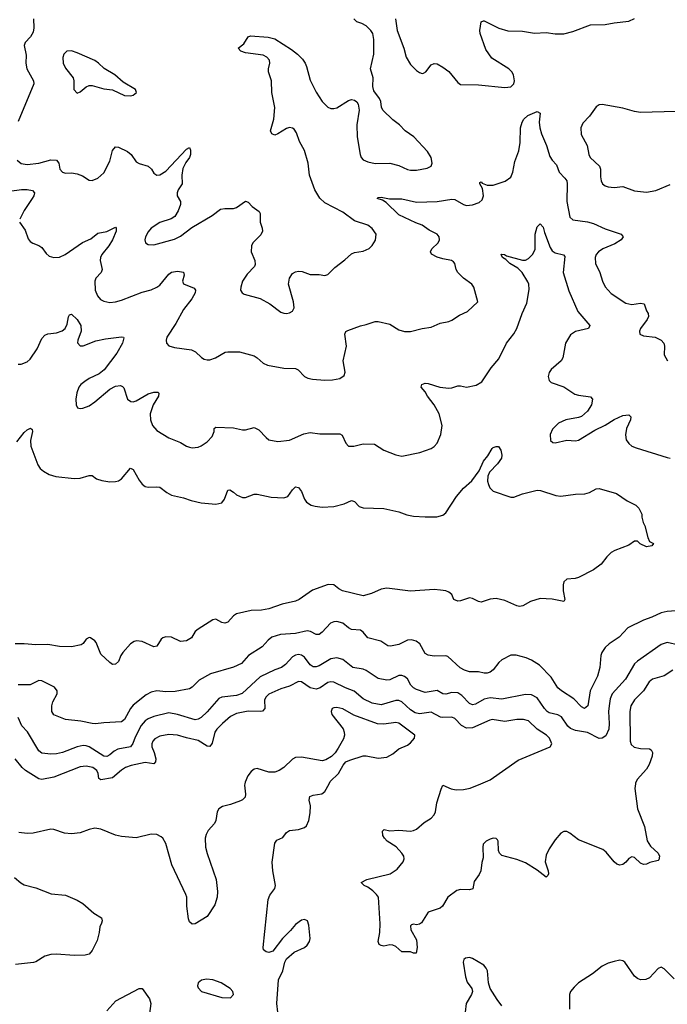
# Model space of a CAD drawing. Header units: inches. Extents: x 884691 to 1028259, y 526745 to 653629.
# Tile 10 of 241: x 930320 to 934711, y 558504 to 565184. Entities that reach past the tile are written whole.
import ezdxf

# ---------------------------------------------------------------- set-up
doc = ezdxf.new("R2010")
doc.units = ezdxf.units.IN
doc.header["$MEASUREMENT"] = 0
doc.layers.add('A9535', color=7, linetype='Continuous')
doc.layers.add('A9536', color=7, linetype='Continuous')

msp = doc.modelspace()

# ---------------------------------------------------------------- linework, layer by layer
at = {"layer": 'A9535', "color": 6}
for points, elevation in [([(931845.7, 560000), (931843.8, 559990), (931851.9, 559930), (931848.3, 559910), (931830, 559890.4), (931816.2, 559883.8), (931750, 559859.9), (931694.2, 559845.8), (931669.2, 559830.8), (931658.7, 559810), (931649.2, 559750), (931641.1, 559730), (931597.3, 559682.7), (931583.2, 559656.8), (931577.6, 559630), (931580.1, 559570), (931590, 559527.2), (931651, 559350), (931661.2, 559270), (931658.9, 559230), (931642.2, 559177.8), (931590, 559098.5), (931510, 559050.5), (931490, 559046.9), (931470, 559064.5), (931464.4, 559084.4), (931452.1, 559170), (931452, 559230), (931446.4, 559250), (931350.3, 559450.3), (931310, 559594.6), (931290.9, 559630), (931279.7, 559639.7), (931250, 559655.1), (931210, 559658.8), (931110, 559634.2), (931010, 559642.7), (930970, 559652.5), (930870, 559691.6), (930830, 559698.7), (930790, 559691), (930730, 559667.4), (930670, 559660.1), (930624.2, 559664.2), (930550, 559690.9), (930530, 559693.2), (930410, 559665.4), (930370, 559662.2), (930314.5, 559670)], 2600), ([(932069.1, 558450), (932064, 558510), (932074.2, 558670), (932103.8, 558730), (932117.9, 558790), (932128.6, 558811.4), (932182, 558858), (932250, 558890.1), (932270, 558904.8), (932285.5, 558930), (932289.3, 558950), (932281, 559041), (932271.9, 559070), (932250, 559079), (932230, 559074.5), (932190, 559045.3), (932156.4, 559003.6), (932102.1, 558950), (932036.7, 558863.3), (932010, 558856.1), (931990, 558860.7), (931973.6, 558873.6), (931970.4, 558890.4), (932005.2, 559214.8), (932016.3, 559243.7), (932049.9, 559290), (932054.8, 559310), (932035.6, 559410), (932032, 559468), (932050, 559596.8), (932062.8, 559617.1), (932103.8, 559636.2), (932130, 559670.4), (932150, 559683.3), (932209.7, 559690.3), (932250, 559704.4), (932264.6, 559715.4), (932280.8, 559750), (932290, 559803.8), (932290.9, 559850), (932283.2, 559890), (932286.9, 559913.1), (932310, 559923.4), (932368.8, 559931.2), (932390, 559946.9), (932417.5, 560000)], 2600), ([(934495, 560000), (934492.2, 559967.8), (934510, 559830), (934557, 559710), (934574, 559614), (934597.7, 559577.7), (934648.9, 559530), (934657.8, 559510), (934655, 559485), (934650, 559480.3), (934593.1, 559466.9), (934570, 559455.5), (934550, 559452.8), (934530, 559462), (934490, 559500.8), (934470, 559504.4), (934450, 559492.6), (934430, 559468.3), (934410, 559452.6), (934390, 559448.7), (934370, 559454.2), (934350, 559470.9), (934297.2, 559537.2), (934274.7, 559554.7), (934110, 559620.9), (934050, 559666.1), (934030, 559677.3), (934010, 559676.8), (933990, 559664.2), (933950, 559620.2), (933910, 559559.8), (933890, 559514.9), (933882.7, 559470), (933903.4, 559410), (933905.4, 559390), (933901.5, 559378.5), (933890, 559366.7), (933830, 559414.6), (933750, 559462.9), (933690, 559487.3), (933590, 559513.7), (933573.7, 559530), (933567, 559547), (933564.1, 559610), (933559.4, 559619.4), (933549.8, 559629.8), (933530, 559630.4), (933510, 559623.6), (933482.5, 559610), (933463.8, 559590), (933459.9, 559570), (933462.2, 559497.8), (933452.9, 559467.1), (933447.2, 559410), (933435.3, 559384.7), (933402, 559338), (933392.1, 559287.9), (933370, 559280.3), (933310, 559282.5), (933284.3, 559275.7), (933222, 559230), (933187, 559170), (933170, 559155.4), (933090, 559128.6), (933043.5, 559056.5), (933030, 559047.8), (933010, 559044.2), (932990, 559048), (932976.1, 559043.9), (932970, 559037.2), (932973.1, 559010), (933010, 558940.7), (933015, 558890), (933008.9, 558851.1), (932990, 558849.8), (932970, 558859.1), (932910, 558860.4), (932870, 558896.4), (932850, 558905.3), (932830, 558906.8), (932790, 558899.1), (932770, 558902.3), (932758.2, 558910), (932751.7, 558930), (932762.5, 558990), (932763.5, 559050), (932753.2, 559230), (932740.3, 559250), (932714.2, 559274.2), (932679.5, 559299.5), (932655.1, 559310), (932635.6, 559330), (932674.5, 559350), (932831.9, 559388.1), (932879.4, 559420.6), (932920.8, 559470), (932926.9, 559490), (932924.3, 559510), (932911.6, 559530), (932872.9, 559572.9), (932811.9, 559610), (932793.3, 559630), (932782.7, 559650), (932780.5, 559679.5), (932790.9, 559689.1), (932830, 559681.8), (932890, 559685.7), (932970, 559679.1), (932990, 559682), (933010, 559691.8), (933063.5, 559736.5), (933110, 559767.8), (933129.9, 559790), (933138.7, 559810), (933147.7, 559870), (933176.9, 559963.1), (933190, 559991.1), (933246.8, 559966.8), (933279.1, 559959.1), (933330, 559960.5), (933373.5, 559970), (933446.2, 560000)], 2500), ([(930283.9, 559363.9), (930327.3, 559327.3), (930350, 559314.5), (930430, 559293.9), (930532.9, 559252.9), (930630, 559244.4), (930710.2, 559210), (930747.1, 559187.1), (930822.3, 559122.3), (930873.6, 559090), (930877.8, 559070), (930875, 559055), (930863.3, 559030), (930858.4, 558990), (930843.9, 558936.1), (930812, 558868), (930790, 558843.6), (930762.8, 558837.2), (930690, 558834.8), (930570, 558843.8), (930530, 558841.2), (930490.3, 558829.7), (930430, 558793), (930412.5, 558787.5), (930290, 558773)], 2600), ([(933590, 558493.8), (933557.1, 558537.1), (933511.3, 558611.3), (933499.7, 558650), (933492.1, 558730), (933483.5, 558750), (933466.7, 558770), (933390, 558814.2), (933370, 558820.4), (933342.9, 558817.1), (933331, 558809), (933326.3, 558790), (933342.3, 558690), (933353.8, 558653.8), (933386, 558610), (933390.9, 558590), (933384.7, 558570), (933348.3, 558510), (933341.7, 558450)], 2600), ([(934757.6, 558677.6), (934690, 558745.4), (934670, 558755.8), (934650, 558747.5), (934590, 558683.8), (934566.9, 558673.1), (934530, 558670.2), (934510, 558678.2), (934490, 558694.4), (934423.1, 558790), (934410, 558799.1), (934390, 558802.6), (934350, 558795.4), (934310, 558783.7), (934270, 558762.2), (934203.2, 558710), (934109.6, 558650.4), (934078.9, 558621.1), (934055.6, 558590), (934049, 558571), (934047.6, 558470)], 2600), ([(930910, 558460.3), (930971.7, 558528.3), (931130, 558611.6), (931150, 558611.2), (931200.4, 558540.4), (931209.7, 558510), (931198.8, 558441.2)], 2600)]:
    msp.add_lwpolyline(points, dxfattribs=dict(at, elevation=elevation))
at = {"layer": 'A9535', "color": 6, "elevation": 2700}
msp.add_lwpolyline([(931586.4, 558673.6), (931552.2, 558667.8), (931529.2, 558650), (931526.3, 558630), (931530, 558616.3), (931552.4, 558590), (931690, 558550.2), (931750, 558546.8), (931769.8, 558570), (931764.2, 558590), (931748, 558610), (931685.3, 558650), (931630, 558668.8)], close=True, dxfattribs=at)
at = {"layer": 'A9536', "color": 6}
for points, elevation in [([(930303.1, 564230), (930329.5, 564209.5), (930370, 564202.6), (930450, 564211), (930530, 564233.7), (930570, 564230.6), (930585.2, 564210), (930591.2, 564170), (930610, 564149), (930630, 564143.1), (930670, 564145.5), (930710, 564138.9), (930744.9, 564124.9), (930790, 564094.3), (930810, 564092.5), (930850, 564108.3), (930890, 564145.9), (930930, 564223.9), (930950, 564296.6), (930970, 564320.9), (930990, 564319.2), (931050.1, 564290), (931075.6, 564270), (931110, 564220.4), (931128.8, 564208.8), (931190.1, 564190), (931212.5, 564170), (931230, 564142), (931250, 564129), (931270, 564132.4), (931310, 564156.6), (931450, 564304.7), (931470, 564317.3), (931478.2, 564298.2), (931477, 564270), (931470.3, 564249.7), (931445.7, 564214.3), (931426.5, 564173.5), (931418.4, 564130), (931422.4, 564070), (931393.5, 564030), (931386.6, 564010), (931387.5, 563990), (931410.1, 563950), (931410.1, 563930), (931393.5, 563886.5), (931370.6, 563850), (931347.3, 563832.7), (931270, 563808.7), (931210.1, 563770), (931190, 563745.9), (931171.9, 563710), (931167.8, 563690), (931173.5, 563670), (931190, 563658.7), (931230, 563655.7), (931370, 563695.4), (931410, 563714.9), (931486.7, 563773.3), (931623.9, 563856.1), (931681.5, 563898.5), (931710, 563903.4), (931770, 563902.5), (931790, 563909.6), (931850, 563952.5), (931870, 563945.1), (931895.7, 563915.7), (931943.7, 563883.7), (931949.6, 563869.6), (931950.1, 563810), (931964.5, 563770), (931966.1, 563750), (931955.1, 563724.9), (931900.6, 563670), (931891.1, 563650), (931888.8, 563608.8), (931913.3, 563550), (931915.7, 563524.3), (931911, 563509), (931862.7, 563457.3), (931831.6, 563410), (931818.6, 563370), (931817.6, 563350), (931828.4, 563330), (931842.1, 563322.1), (931950, 563292.4), (932017, 563257), (932090, 563200.7), (932110, 563192.5), (932130, 563190.8), (932150, 563195), (932170, 563205.8), (932181.1, 563230), (932176.9, 563270), (932143.5, 563390), (932149.1, 563430.9), (932170, 563461.2), (932190, 563472.6), (932210, 563477.4), (932235.1, 563475), (932290, 563456.5), (932350, 563455.5), (932390, 563448.7), (932410, 563454.9), (932456.6, 563503.3), (932525.5, 563554.5), (932570, 563595.9), (932590, 563604.5), (932650, 563612.8), (932690, 563631.2), (932710, 563652.4), (932731.5, 563688.5), (932736, 563730), (932710, 563768.6), (932680.6, 563790), (932590, 563819.7), (932510, 563878.5), (932390, 563941.6), (932354.3, 563974.3), (932320.7, 564030), (932285.9, 564130), (932275, 564210), (932250, 564296.4), (932217.3, 564357.3), (932196.9, 564417), (932180.3, 564440.3), (932170, 564448.8), (932150, 564452.3), (932130, 564446.2), (932070, 564409), (932050, 564401.8), (932028.4, 564410), (932020.7, 564430), (932043.4, 564510), (932048.9, 564588.9), (932029.9, 564690.1), (932027.8, 564770), (932007.9, 564830), (932006.8, 564850), (932016.6, 564890), (932013.6, 564910), (931996.4, 564930), (931970, 564942.7), (931850, 564958.9), (931818.5, 564970), (931801.4, 564990), (931839.4, 565020.6), (931870, 565067.1), (931885, 565075), (932004.6, 565064.6), (932050, 565054.1), (932162.2, 564982.2), (932203.6, 564950), (932236.5, 564916.5), (932255, 564890), (932265.6, 564865.6), (932290, 564773.1), (932330, 564691.5), (932370, 564628.6), (932410, 564590.1), (932430, 564581.7), (932450, 564580.8), (932470, 564586.2), (932550, 564634.9), (932570, 564641.7), (932590, 564639.3), (932606.2, 564626.2), (932615.2, 564610), (932621.5, 564570), (932605.8, 564470), (932607.8, 564390), (932628.9, 564268.9), (932635.8, 564250), (932650, 564234.3), (932680.7, 564220.7), (932730, 564207.9), (932830, 564211), (932890, 564194), (932950, 564168.4), (932970, 564163.4), (933010, 564162.7), (933083.9, 564176.1), (933110, 564189.4), (933117.1, 564210), (933110.5, 564250), (933084.6, 564290), (932991.5, 564390), (932933.1, 564430), (932894.7, 564470), (932850, 564505.6), (932782.1, 564570), (932773.2, 564590), (932768.5, 564630), (932760.3, 564650), (932721.1, 564701.2), (932713.4, 564730), (932717.4, 564790), (932698.2, 564850), (932720.8, 564950), (932721.6, 565050), (932714.7, 565090), (932701.6, 565110), (932670, 565141.6), (932639.1, 565159.1), (932606.8, 565170), (932586.6, 565190)], 2500), ([(930412.5, 565190), (930415.4, 565130), (930410, 565099.4), (930392.3, 565067.7), (930357.4, 565030), (930349.2, 565010), (930362.7, 564942.7), (930361.6, 564890), (930367.6, 564850), (930413.7, 564770), (930415.3, 564750), (930310, 564493.1)], 2500), ([(932868.9, 565188.9), (932880.1, 565110), (932925.5, 564990), (932941.6, 564930), (932970, 564880.5), (933010, 564840.1), (933030, 564826.2), (933050, 564819.8), (933058.2, 564821.8), (933074.6, 564830), (933110, 564878.5), (933130, 564886.7), (933150, 564884.1), (933190, 564862.5), (933230, 564833.7), (933290, 564757.7), (933310, 564745), (933430, 564741.7), (933610, 564723.5), (933650, 564729.7), (933670, 564748.9), (933674.7, 564770), (933669, 564810), (933657.1, 564830), (933636.7, 564850), (933522.6, 564922.6), (933481.5, 564981.5), (933441.3, 565090), (933439.3, 565110), (933449.4, 565170), (933464.1, 565175.9), (933470, 565176.6), (933570, 565127.6), (933630, 565109.3), (933730, 565105.6), (933810, 565093.4), (933890, 565097.1), (933950, 565089.3), (934010, 565088.5), (934070, 565103.3), (934190, 565149.5), (934290, 565151.1), (934350, 565163.2), (934450, 565173.6), (934490, 565192.6)], 2500), ([(930318.7, 563810), (930356.2, 563756.2), (930377, 563697), (930390, 563679.7), (930407.7, 563667.7), (930450, 563653.2), (930470, 563639.1), (930498.6, 563598.6), (930519.9, 563579.9), (930550, 563570.6), (930590, 563573.8), (930628.8, 563591.2), (930746.4, 563673.6), (930802.5, 563697.5), (930850, 563736.6), (930910, 563746.5), (930970, 563775.5), (930974.5, 563770), (930973.9, 563750), (930950, 563690.6), (930923.7, 563650), (930875.5, 563590), (930867.1, 563570), (930864.8, 563550), (930878.9, 563490), (930871.2, 563470), (930836.9, 563430), (930829.2, 563410), (930830.9, 563350), (930846.8, 563310), (930866.6, 563286.6), (930890, 563273.4), (930930, 563266.4), (930970, 563270.3), (931010, 563281.9), (931150, 563334.7), (931210, 563350.9), (931250, 563370.3), (931270, 563384.1), (931330, 563457), (931350, 563471.5), (931390, 563479), (931431.5, 563471.5), (931435.7, 563450), (931422.9, 563410), (931430, 563392.9), (931501.9, 563361.9), (931512.3, 563350), (931510.6, 563330), (931487.3, 563290), (931430, 563218.5), (931377.5, 563122.5), (931317.9, 563030), (931313.4, 563010), (931315.9, 562990), (931330, 562970.7), (931370, 562959.5), (931484.4, 562944.4), (931511, 562931), (931552.3, 562892.3), (931570, 562881.7), (931590, 562877.4), (931610, 562877.2), (931647.6, 562890), (931712.3, 562927.7), (931730, 562931.8), (931811, 562931), (931910, 562902.5), (931930, 562890.6), (931970, 562854.6), (931999.5, 562839.5), (932110, 562819.5), (932190, 562817.5), (932207.9, 562807.9), (932250, 562764.1), (932272.6, 562752.6), (932305.1, 562745.1), (932390, 562738.2), (932440, 562740), (932490, 562750.1), (932521.1, 562770), (932527.7, 562792.3), (932512.3, 562870), (932534.8, 562970), (932525.3, 563050), (932531.5, 563068.5), (932544.1, 563075.9), (932630, 563107.9), (932670, 563115.6), (932730, 563137), (932750, 563136.8), (932830, 563118.3), (932890, 563080.5), (932930, 563068.6), (932970, 563069.7), (933049.9, 563090.1), (933110, 563099), (933170, 563124.4), (933230, 563136.1), (933250, 563145.8), (933301.3, 563178.7), (933356.1, 563203.9), (933427.6, 563270), (933398.8, 563370), (933384.8, 563390), (933328.7, 563430), (933290, 563467.9), (933280, 563490), (933271.3, 563530), (933261.2, 563541.2), (933248.7, 563550), (933190, 563560.8), (933150, 563573.7), (933112.7, 563592.7), (933104.5, 563610), (933114.2, 563630), (933157.5, 563670), (933165.8, 563690), (933163.3, 563710), (933150.7, 563730), (933096.4, 563756.4), (933050, 563789.8), (933005.8, 563805.8), (932890, 563860.5), (932804.4, 563944.4), (932778.9, 563958.9), (932744.4, 563970), (932750, 563977.7), (932770, 563980.1), (932827.8, 563967.8), (932910, 563968.7), (933010, 563946.3), (933150, 563950.3), (933250, 563965.9), (933270, 563963.5), (933330, 563930.1), (933350, 563924), (933390, 563927.7), (933435.5, 563944.5), (933456.9, 563963.1), (933464.7, 563990), (933458, 564038), (933439.2, 564070), (933440.1, 564080), (933450, 564083.1), (933455.1, 564075.1), (933490, 564060.6), (933530, 564062.3), (933612.2, 564087.8), (933650, 564116.7), (933664.1, 564150), (933678.1, 564221.9), (933705.1, 564294.9), (933713.6, 564350), (933716.9, 564450), (933726.2, 564490), (933737.9, 564510), (933766.3, 564533.7), (933830, 564560.6), (933849.6, 564549.6), (933842.2, 564490), (933848, 564450), (933859.3, 564410), (933891.7, 564331.7), (933914.9, 564254.9), (933930, 564230.4), (933960.2, 564200.2), (933978.8, 564150), (934017.2, 564110), (934029.8, 564090), (934033.3, 564070), (934031.1, 563950), (934050, 563844.5), (934070, 563827), (934170, 563812.5), (934210, 563800.9), (934290, 563766.2), (934398.3, 563730), (934411.7, 563711.7), (934398.7, 563690), (934355.7, 563664.3), (934273.2, 563630), (934246, 563610), (934229.1, 563590), (934222.3, 563570), (934224, 563530), (934253.4, 563470), (934272.1, 563410), (934290.8, 563370.8), (934330, 563326.6), (934430, 563260.1), (934470, 563251.5), (934530, 563261), (934555.6, 563255.6), (934569.3, 563209.3), (934580.9, 563190), (934583.5, 563170), (934574.6, 563150), (934529.5, 563090), (934522.7, 563070), (934524.9, 563050), (934550, 563039), (934630, 563029.4), (934670.6, 563010), (934688.5, 562988.5), (934693.5, 562970), (934690.5, 562910), (934711.8, 562870)], 2400), ([(934770, 564562.2), (934530, 564555.6), (934490, 564561.3), (934410, 564583), (934270, 564608.3), (934250, 564605.4), (934230, 564592.2), (934183.6, 564530), (934138.5, 564481.5), (934124.4, 564450), (934126.2, 564406.2), (934167.6, 564330), (934179.8, 564270), (934189, 564250), (934252, 564190), (934259.4, 564170), (934258, 564118), (934262.1, 564090), (934271.2, 564071.2), (934290, 564058), (934310.6, 564050.6), (934350, 564045.7), (934410, 564052), (934490, 564022.7), (934570, 564013.6), (934633.6, 564026.4), (934730, 564065.2)], 2500), ([(930250, 564020.8), (930332.4, 564032.4), (930370, 564033.1), (930405.6, 564025.6), (930419.1, 564010), (930414.9, 563990), (930404.1, 563970), (930348.9, 563890), (930319.5, 563830)], 2400), ([(930310, 562846.5), (930330, 562846.6), (930370, 562862.7), (930390, 562880.3), (930438.7, 562950), (930470, 563020.1), (930490, 563044.8), (930510, 563052.4), (930570, 563058.6), (930606.8, 563073.2), (930628.9, 563090), (930642.1, 563117.9), (930651, 563169), (930657.8, 563182.2), (930670, 563186.7), (930710, 563149.2), (930734, 563110), (930737.5, 563070), (930713.9, 563010), (930710.8, 562990.8), (930730, 562972.1), (930750, 562972.5), (930835.6, 563004.4), (930901.8, 563018.2), (931010, 563033.6), (931022.7, 563030), (931024.8, 563024.8), (931016.6, 562990), (930977.8, 562922.2), (930891.8, 562808.2), (930858.8, 562781.2), (930790, 562749), (930760.3, 562730), (930734.5, 562710), (930719.8, 562690), (930707, 562653), (930699.3, 562610), (930701.4, 562570), (930711.6, 562551.6), (930730, 562546.5), (930748.7, 562548.7), (930790, 562564.3), (930830, 562591.6), (930930, 562678.2), (930970, 562698.8), (931002.3, 562702.3), (931016.4, 562696.4), (931025.5, 562685.5), (931049.8, 562609.8), (931073.3, 562593.3), (931090, 562590.7), (931110, 562598), (931190, 562646.1), (931230, 562657.1), (931257.1, 562657.1), (931262.9, 562650), (931259.9, 562630), (931225.5, 562570), (931205.1, 562510), (931206.4, 562470), (931219.2, 562430), (931250, 562397.4), (931330, 562347.2), (931410, 562316.1), (931450, 562291.1), (931470, 562283.8), (931490, 562280.1), (931530, 562284.7), (931550, 562293.1), (931590, 562320.3), (931624.1, 562355.9), (931637.9, 562390), (931638, 562410), (931650, 562420.6), (931770, 562414.1), (931830, 562401.1), (931850, 562401.7), (931910, 562416.8), (931941.8, 562401.8), (931990, 562349.1), (932010, 562334.7), (932070, 562321.3), (932150, 562330.5), (932246.5, 562373.5), (932290, 562384.2), (932355.4, 562375.4), (932490, 562373.3), (932505.7, 562365.7), (932530.7, 562310.7), (932550.1, 562290.1), (932586, 562290), (932650, 562305.4), (932725.3, 562305.3), (932790, 562262.5), (932870, 562231), (932910, 562223.3), (933032.6, 562247.4), (933110, 562275), (933131.3, 562288.7), (933149.9, 562310), (933175.9, 562370), (933185.4, 562430), (933165.3, 562510), (933130.9, 562570), (933085.8, 562630), (933070, 562658.5), (933042.5, 562690), (933047.7, 562710), (933070, 562717.8), (933090, 562715.3), (933168, 562692), (933230, 562685), (933250, 562686.5), (933290, 562699), (933310, 562700.3), (933350, 562692.1), (933415.9, 562704.1), (933452.7, 562727.3), (933517.4, 562822.6), (933570, 562883.1), (933619.9, 562990), (933670, 563052.6), (933690, 563089.1), (933727.3, 563190), (933759.5, 563260.5), (933774.7, 563354.7), (933771.9, 563390), (933765.9, 563405.9), (933726.5, 563470), (933698.1, 563498.1), (933643.3, 563530), (933616.5, 563556.5), (933593.3, 563570), (933583.7, 563590), (933590, 563593.2), (933608, 563590), (933621, 563581), (933730, 563552.6), (933750, 563553.6), (933770, 563563.1), (933796.4, 563590), (933814.5, 563625.5), (933815.7, 563730), (933830, 563778.1), (933850, 563799.6), (933870, 563777.5), (933879.4, 563739.4), (933917.8, 563637.8), (933930, 563616.3), (933950, 563602.2), (934008.1, 563588.1), (934016.8, 563576.8), (934005.4, 563470), (934044.5, 563344.5), (934105.3, 563205.3), (934186.6, 563110), (934176.1, 563090), (934090, 563069.5), (934054.2, 563045.8), (934021.7, 562990), (934002.7, 562890), (933992.8, 562870), (933923.4, 562810), (933910.1, 562790), (933904.3, 562764.3), (933910, 562736.5), (933923.6, 562723.6), (934010, 562692.5), (934084, 562644), (934110, 562635.7), (934190, 562624.8), (934204.8, 562610), (934197.7, 562570), (934171.3, 562528.7), (934130, 562493), (934110, 562485.3), (934024.4, 562470), (933972.6, 562447.4), (933933.2, 562406.8), (933917.5, 562370), (933918.3, 562330), (933935.1, 562315), (933950, 562313.5), (934030, 562331.9), (934090, 562326.6), (934110, 562330.5), (934220.1, 562399.9), (934290, 562433.7), (934350, 562472), (934410, 562497.9), (934450, 562503.2), (934464.5, 562490), (934462.2, 562470), (934435, 562410), (934428.2, 562368.2), (934433.5, 562333.5), (934450, 562309.5), (934471.5, 562291.5), (934499.8, 562279.8), (934710, 562214.9), (934730, 562210.3)], 2300), ([(930301, 562319), (930350, 562383.3), (930370, 562401), (930392.2, 562412.2), (930404.4, 562404.4), (930405.5, 562390), (930392.9, 562330), (930394.1, 562290), (930443.4, 562163.4), (930458.6, 562138.6), (930481, 562121), (930518.5, 562098.5), (930563.9, 562083.9), (930690, 562071.1), (930730, 562074.6), (930790, 562091.3), (930810, 562091.7), (930840.7, 562070), (930876.7, 562056.7), (930930, 562048.8), (930969.9, 562050.1), (930990, 562055.7), (931010, 562068.1), (931070, 562142.5), (931090, 562132.8), (931130, 562059.3), (931150, 562032), (931170, 562017.9), (931190, 562013.5), (931250, 562015.9), (931270, 562012.3), (931316.6, 561976.6), (931350, 561958.3), (931430, 561940.9), (931482.2, 561922.2), (931550, 561906.6), (931650, 561897.1), (931690, 561907), (931707.8, 561932.2), (931730, 561992.5), (931744.9, 561995.1), (931770, 561979.7), (931790, 561959.5), (931830, 561942.5), (931850, 561943.3), (931910, 561964.6), (931930, 561964.7), (932025.1, 561945.1), (932110, 561940.7), (932138.4, 561950), (932170, 561993.9), (932190, 562013.7), (932211.4, 562010), (932230, 561982.5), (932251, 561931), (932265.2, 561910), (932297, 561890), (932322.9, 561882.9), (932370, 561876.3), (932450, 561881.7), (932521.1, 561898.9), (932570, 561922.3), (932590, 561915.6), (932622.3, 561882.3), (932650, 561871.9), (932790, 561867.7), (932890, 561845.7), (932945.6, 561825.6), (932990, 561816.6), (933070, 561810.3), (933147.7, 561812.3), (933190, 561822.1), (933210, 561837.8), (933282.4, 561950), (933330, 562005.2), (933384.9, 562055.1), (933436.3, 562123.7), (933465.6, 562190), (933494.9, 562225.1), (933524.1, 562275.9), (933530, 562282), (933550, 562288), (933567.4, 562287.4), (933583.6, 562263.6), (933588.9, 562230), (933586.5, 562210), (933559.3, 562170), (933506.1, 562113.9), (933493.6, 562086.4), (933493, 562053), (933498.2, 562030), (933508.1, 562008.1), (933530, 561985.6), (933650, 561944.9), (933670, 561945.3), (933730, 561968.1), (933830, 561991.6), (933851.1, 561988.9), (933955.4, 561955.4), (933990, 561951.1), (934090, 561964.6), (934152.3, 561967.7), (934183.8, 561976.2), (934230, 562000.1), (934250, 562003.5), (934366, 561970), (934439.4, 561919.4), (934498.8, 561890), (934518.8, 561870), (934538.8, 561830), (934538.8, 561810), (934547.5, 561772.5), (934558.8, 561750), (934578.4, 561670), (934590, 561644.9), (934618, 561630), (934606.4, 561613.6), (934571.3, 561608.7), (934528, 561628), (934510, 561647), (934490, 561646.6), (934450, 561619.6), (934356.1, 561583.9), (934331.3, 561568.7), (934300.7, 561539.3), (934263.1, 561490), (934210, 561451.1), (934110, 561400.4), (934087, 561393), (934030, 561388.3), (934010.3, 561370), (934006, 561350), (934005.5, 561310), (934016.4, 561250), (934010, 561237.2), (933930, 561252.6), (933850, 561256.8), (933783.1, 561236.9), (933731.7, 561208.3), (933710, 561203.6), (933690, 561206.3), (933610, 561243.5), (933550, 561256.1), (933510, 561252.7), (933450, 561233.3), (933430, 561237), (933390, 561258), (933370, 561261.4), (933310, 561241.6), (933290, 561239.1), (933263.1, 561250), (933250, 561284.2), (933230, 561300.7), (933209, 561309), (933174.1, 561314.1), (933130, 561317.3), (932970, 561307.7), (932810, 561326.7), (932770, 561321.5), (932705.7, 561290), (932650, 561274.6), (932508.6, 561310), (932483, 561323), (932450, 561350.4), (932411.1, 561351.1), (932305.9, 561314.1), (932214, 561250), (932190, 561239), (932100.5, 561219.5), (932010, 561186.5), (931958.3, 561178.3), (931890, 561176.6), (931790, 561152.7), (931770, 561138.7), (931730, 561097), (931710, 561089), (931690, 561094.1), (931650, 561115.8), (931630, 561112.2), (931528.9, 561050), (931510, 561033.2), (931485.4, 560990), (931450, 560970.5), (931410, 560964.6), (931350, 560995.6), (931310, 560997.9), (931290, 560991.4), (931278.9, 560981.1), (931250, 560933.6), (931230.1, 560929.9), (931150, 560964.4), (931110.6, 560969.4), (931095.2, 560964.8), (931070, 560949.2), (931019.6, 560890), (931006.1, 560870), (930989.2, 560830), (930970, 560812.4), (930950, 560809), (930930, 560822.2), (930870, 560878.7), (930838.4, 560958.4), (930830, 560970.5), (930799.8, 560990), (930790, 560993.3), (930770, 560982.2), (930749, 560951), (930737.3, 560942.7), (930670, 560929), (930588.9, 560931.1), (930510, 560944.1), (930430, 560942.3), (930350, 560950.7), (930288.6, 560948.6)], 2200), ([(934770, 561172.5), (934710, 561169.9), (934670, 561160.9), (934605.5, 561130), (934550, 561110.5), (934442.8, 561057.2), (934384.2, 560995.8), (934316.4, 560950), (934290, 560924.6), (934268.5, 560890), (934261.8, 560870), (934253.3, 560790), (934238.4, 560730), (934187.3, 560630), (934171.8, 560528.2), (934150, 560511.7), (934130, 560521.2), (934076.8, 560576.8), (933992.9, 560630), (933970.2, 560650), (933922.8, 560722.8), (933845.1, 560805.1), (933790, 560838.7), (933754.2, 560854.2), (933687.1, 560872.9), (933650, 560872.6), (933590, 560841.6), (933570, 560823.5), (933530, 560772.3), (933510, 560757.1), (933490, 560750.5), (933470, 560750.2), (933430, 560758.7), (933370, 560759.9), (933335.2, 560770), (933307.4, 560787.4), (933223.3, 560863.3), (933210, 560867.8), (933130, 560865.2), (933090, 560872.8), (933070, 560883.3), (933033.3, 560950), (933008.7, 560968.7), (932976.2, 560976.2), (932950, 560974.1), (932890, 560944.9), (932834.1, 560934.1), (932816.2, 560936.2), (932768.3, 560968.3), (932681.2, 560990), (932649.2, 561029.2), (932630, 561043.4), (932570, 561046), (932550, 561057), (932510, 561090.7), (932470, 561101.9), (932450, 561099.5), (932427.3, 561090), (932370, 561028), (932350, 561012.6), (932330, 561013.2), (932292.4, 561032.4), (932270, 561036.9), (932190, 561020.8), (932088.2, 561011.8), (932030, 560994.1), (932005, 560975), (931964.7, 560930), (931871.5, 560870), (931823.9, 560816.1), (931770, 560792), (931614, 560746), (931537, 560703), (931490, 560654.8), (931470, 560645.1), (931373.3, 560626.7), (931310, 560623.8), (931250, 560629.8), (931210, 560621.9), (931177.5, 560602.5), (931090, 560534), (931071.6, 560510), (931030, 560436.7), (931010, 560419.3), (930890, 560414.7), (930833.5, 560406.5), (930811.6, 560408.3), (930735.1, 560424.9), (930630, 560437.1), (930550, 560467), (930538, 560490), (930537.2, 560530), (930544.6, 560555.4), (930573.4, 560610), (930574.1, 560630), (930554.8, 560654.8), (930470, 560698.4), (930450, 560700.8), (930390, 560671.4), (930310, 560672.4)], 2300), ([(934790, 560941.1), (934710, 560957.8), (934670, 560944), (934510, 560831.3), (934490, 560812.9), (934428.6, 560710), (934338, 560610), (934324.2, 560575.8), (934316.1, 560530), (934313.8, 560490), (934318.2, 560410), (934314.1, 560370), (934293.7, 560326.2), (934270, 560308.5), (934250, 560307.4), (934170, 560347.3), (934090, 560361.6), (934055.4, 560375.4), (934038, 560390), (933994, 560454), (933970, 560466.8), (933910, 560481.2), (933897.4, 560490), (933878.7, 560510), (933830, 560582.4), (933790, 560602.7), (933750, 560606.7), (933590, 560573.7), (933510, 560584), (933470, 560573.7), (933410, 560539.2), (933390, 560535.2), (933370, 560545.4), (933318.4, 560598.4), (933290, 560617.1), (933250, 560618.9), (933210, 560607.4), (933190, 560610.4), (933150, 560632), (933070, 560619.8), (933010, 560640.6), (932990, 560651), (932972.7, 560670), (932950, 560713), (932930, 560728.5), (932910, 560735.3), (932890, 560735), (932830, 560704.2), (932810, 560702.1), (932750, 560713.9), (932668.8, 560768.8), (932650, 560776.7), (932579.9, 560790), (932510, 560842.9), (932470, 560854.7), (932430, 560847.1), (932350, 560801.1), (932330, 560792.8), (932310, 560792.7), (932290, 560806), (932250, 560859.1), (932230, 560872.7), (932210, 560876.1), (932190, 560873.3), (932170, 560862.4), (932121.6, 560810), (932096, 560790), (932050, 560773.6), (931950, 560725.3), (931827.2, 560612.8), (931790, 560599.1), (931691.5, 560588.5), (931670, 560577.9), (931591.3, 560488.7), (931550, 560450.3), (931530, 560438.2), (931510, 560434.3), (931390, 560470.7), (931330, 560480.6), (931230, 560456.3), (931190, 560440.9), (931170, 560426.8), (931143.7, 560396.3), (931102.8, 560317.2), (931087.1, 560272.9), (931070.1, 560250), (930985.6, 560234.4), (930959.3, 560220.7), (930930, 560195.4), (930910, 560184.7), (930890, 560186.7), (930790, 560250.1), (930770, 560258.5), (930750, 560260.3), (930708.5, 560251.5), (930610, 560213.3), (930570, 560203.4), (930530, 560200.4), (930470, 560207.2), (930450, 560224.3), (930372.5, 560352.5), (930334.2, 560394.2), (930310, 560450)], 2400), ([(934750, 560770.2), (934690, 560731.5), (934610, 560709.3), (934588.7, 560691.3), (934550, 560630), (934488.9, 560570), (934465.2, 560530), (934457.1, 560490), (934459.9, 560290), (934466.2, 560266.2), (934487.5, 560247.5), (934530, 560238.5), (934590, 560236.4), (934602.4, 560230), (934610, 560213), (934608.3, 560188.3), (934589.6, 560130), (934570, 560098.6), (934508.2, 560030), (934495.4, 560004.6), (934495, 560000)], 2500), ([(933446.2, 560000), (933510, 560026.3), (933700.1, 560159.9), (933916.2, 560250), (933928, 560270), (933912.7, 560310), (933893.1, 560330), (933830, 560370.1), (933770, 560428), (933735.6, 560435.6), (933690, 560435.5), (933610, 560422.8), (933524, 560436), (933507.2, 560432.8), (933390, 560378.9), (933350, 560377.3), (933314.8, 560394.8), (933270, 560442.5), (933250, 560451.8), (933190, 560449.3), (933172.9, 560452.9), (933110, 560485.3), (933030, 560474.7), (933000.9, 560480.9), (932970, 560500.7), (932910, 560556.9), (932890, 560564.8), (932870, 560564.3), (932770, 560536.2), (932710, 560546.9), (932650, 560577.4), (932588.3, 560628.3), (932530, 560650.4), (932450, 560688.8), (932430, 560692.2), (932410, 560688.2), (932357.4, 560650), (932330, 560641.9), (932290, 560650.7), (932230, 560692.4), (932210, 560693), (932150, 560661.8), (932090, 560644), (932010, 560609.1), (931990.3, 560590), (931980.6, 560570), (931981.3, 560510), (931966.5, 560493.5), (931950, 560489.4), (931870, 560493.8), (931790, 560475.9), (931750, 560456.3), (931694.2, 560410), (931656.8, 560370), (931643.6, 560350), (931623.9, 560276.1), (931610, 560252.5), (931590, 560255), (931530, 560294.4), (931450, 560311.2), (931390, 560330), (931330, 560333.9), (931270, 560323.5), (931235.1, 560304.9), (931222.7, 560290), (931215.3, 560270), (931215.9, 560250), (931232.5, 560212.5), (931242.2, 560170), (931241.2, 560150), (931230, 560136.5), (931170, 560145.3), (931075.4, 560124.6), (931037.6, 560110), (931010, 560093.5), (930950, 560039.3), (930870, 560027.4), (930856.3, 560036.3), (930851.5, 560070), (930843.3, 560090), (930814.8, 560110), (930770, 560120.5), (930730, 560114.4), (930550, 560045.2), (930470, 560030.2), (930450, 560032.6), (930358.9, 560090), (930335.7, 560110), (930289, 560170)], 2500), ([(932417.5, 560000), (932425.2, 560014.8), (932481.5, 560070), (932512.6, 560127.4), (932531.8, 560148.2), (932558.9, 560161.1), (932650, 560188.8), (932670, 560188.8), (932750, 560173.3), (932810, 560180.1), (932850, 560202.5), (932890, 560236.3), (932950, 560262.4), (932970, 560277.6), (932996.3, 560310), (932998.5, 560330), (932890, 560411.7), (932870, 560416.9), (932790, 560404.6), (932746.1, 560406.1), (932585.8, 560465.8), (932510, 560508.3), (932470, 560517.9), (932450, 560516.3), (932438.6, 560510), (932431.3, 560490), (932437.3, 560470), (932512.4, 560372.4), (932521, 560350), (932522.2, 560330), (932515.1, 560304.9), (932479.4, 560240.6), (932459.1, 560210), (932433.9, 560186.1), (932396.7, 560163.3), (932370, 560155.6), (932230, 560180.4), (932190, 560178.8), (932170, 560167.3), (932110.4, 560109.6), (932080.3, 560090), (932050, 560078.2), (932010, 560077.8), (931930, 560104.3), (931910, 560099.6), (931890, 560083.4), (931867, 560053), (931847.5, 560010), (931845.7, 560000)], 2600)]:
    msp.add_lwpolyline(points, dxfattribs=dict(at, elevation=elevation))
at = {"layer": 'A9536', "color": 6, "elevation": 2600}
msp.add_lwpolyline([(930670, 564973.1), (930640.2, 564970), (930619.4, 564950), (930611.7, 564928.3), (930613.4, 564890), (930630, 564856.2), (930681.7, 564790), (930686.3, 564770), (930687.5, 564710), (930710, 564686.7), (930730, 564693.7), (930770.4, 564729.6), (930790, 564736.6), (930810, 564737.1), (930890, 564715.8), (930947.9, 564707.9), (931030, 564670.1), (931070, 564666.9), (931090, 564673.2), (931112, 564690), (931105.3, 564710), (931021, 564761), (930963.6, 564810), (930893.1, 564853.1), (930854.7, 564890), (930830, 564906.8), (930710, 564959.8)], close=True, dxfattribs=at)

doc.saveas('drawing.dxf')
